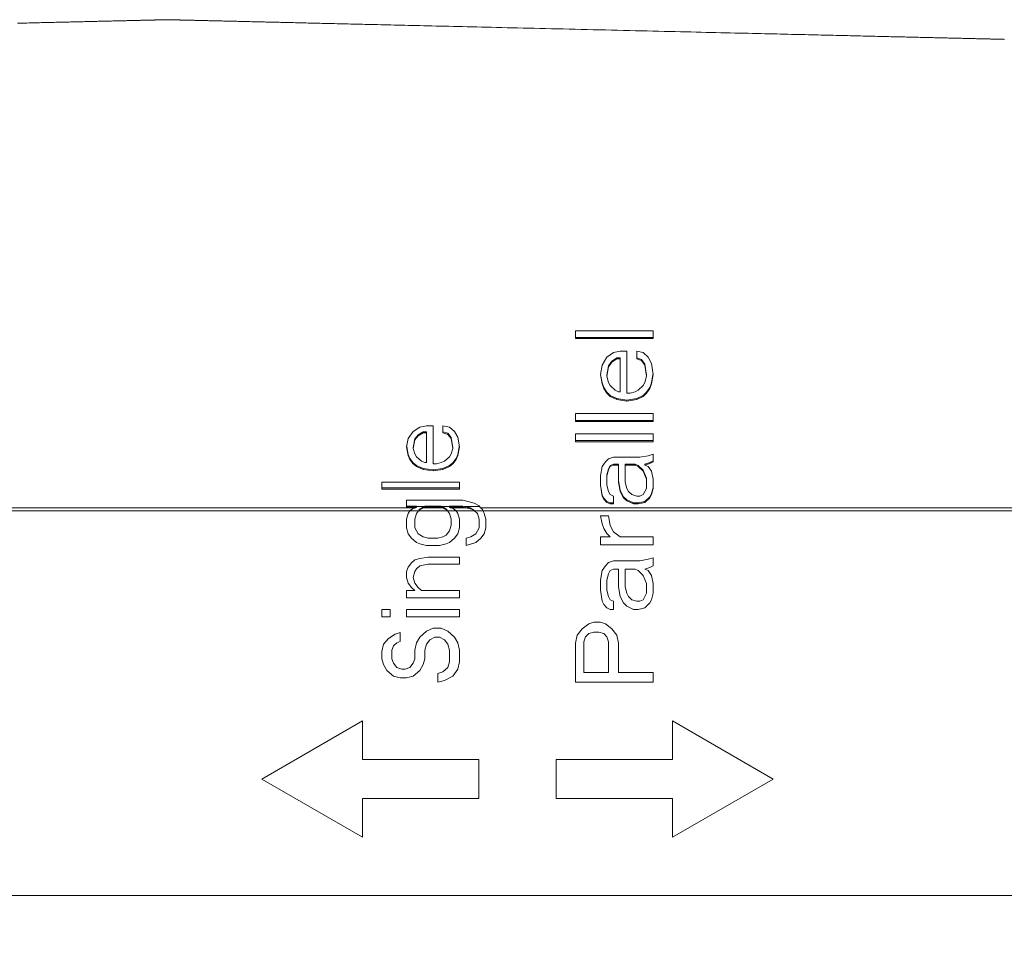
# Model space of a CAD drawing. Header units: inches. Extents: x 0 to 841, y 0 to 594.
# Tile 56 of 129: x 417 to 442, y 237 to 260. Entities that reach past the tile are written whole.
import ezdxf

# ---------------------------------------------------------------- set-up
doc = ezdxf.new("R2010")
doc.units = ezdxf.units.IN
doc.header["$LTSCALE"] = 46.255
doc.header["$MEASUREMENT"] = 0
doc.layers.get('0').update_dxf_attribs({"lineweight": 0})
doc.styles.get("Standard").update_dxf_attribs({"font": 'trium.ttf.shx'})
doc.dimstyles.new('DIMSTYLE_1', dxfattribs={"dimtxt": 2.2, "dimasz": 1, "dimexe": 0.18, "dimexo": 0.0625, "dimgap": 0.09, "dimtad": 1, "dimzin": 0, "dimdsep": 46, "dimtxsty": 'Standard', "dimblk": '_ARROW_FILLED', "dimcen": 0.09, "dimadec": 0, "dimazin": 0, "dimtp": 0.01, "dimtfac": 1, "dimtdec": 4, "dimtix": 1, "dimtmove": 0, "dimatfit": 3, "dimfxl": 1, "dimtolj": 1, "dimtzin": 0, "dimarcsym": 0})

# ---------------------------------------------------------------- blocks, each defined once
blk = doc.blocks.new('_ARROW_FILLED')
at = {"linetype": 'ByBlock'}
blk.add_hatch(color=0, dxfattribs=at).paths.add_polyline_path([(0, 0), (-1, 0.25), (-1, -0.25)], flags=0)
at = {"color": 0, "linetype": 'ByBlock'}
blk.add_lwpolyline([(0, 0), (-1, 0.25), (-1, -0.25), (-1, -0.25)], close=True, dxfattribs=at)

msp = doc.modelspace()

# ---------------------------------------------------------------- linework, layer by layer
at = {"color": 7, "linetype": 'Continuous'}
for p, q in [((432.9454, 252.364), (430.9454, 252.364)), ((430.9454, 252.364), (430.9454, 252.1621)), ((432.9454, 252.162), (432.9454, 252.3639)), ((430.9454, 252.187), (432.9454, 252.187)), ((430.9454, 252.162), (432.9454, 252.162)), ((432.0943, 251.839), (431.9241, 251.7986)), ((432.2646, 251.839), (432.0943, 251.839)), ((432.2646, 250.75), (432.2646, 251.839)), ((432.6901, 251.7986), (432.5199, 251.839)), ((432.5199, 251.839), (432.5199, 251.6373)), ((431.7539, 251.6776), (431.6263, 251.4758)), ((431.9241, 251.7986), (431.7539, 251.6776)), ((431.7965, 251.4609), (431.8816, 251.5819)), ((431.8816, 251.5819), (432.0092, 251.6625)), ((431.8816, 251.5565), (432.0092, 251.6372)), ((431.8816, 251.5565), (431.8816, 251.5819)), ((432.0092, 251.6625), (432.0943, 251.6625)), ((432.0092, 251.6372), (432.0092, 251.6625)), ((432.0092, 251.6372), (432.0943, 251.6372)), ((432.0943, 250.7903), (432.0943, 251.6625)), ((432.5199, 251.6625), (432.6475, 251.6222)), ((432.5199, 251.6372), (432.6475, 251.5969)), ((432.6475, 251.6222), (432.7326, 251.5012)), ((432.6475, 251.5969), (432.6475, 251.6222)), ((432.6475, 251.5969), (432.7326, 251.4758)), ((432.8177, 251.6776), (432.6901, 251.7986)), ((432.9029, 251.5162), (432.8177, 251.6776)), ((431.6263, 251.4758), (431.5837, 251.2338)), ((431.7539, 251.219), (431.7965, 251.4609)), ((431.7539, 251.1935), (431.7965, 251.4355)), ((431.7965, 251.4355), (431.8816, 251.5565)), ((431.7965, 251.4355), (431.7965, 251.4609)), ((432.7326, 251.5012), (432.7752, 251.219)), ((432.7326, 251.4758), (432.7326, 251.5012)), ((432.7326, 251.4758), (432.7752, 251.1935)), ((432.9454, 251.2338), (432.9029, 251.5162)), ((431.5837, 251.2338), (431.6263, 250.9919)), ((431.5859, 251.2466), (431.5884, 251.2325)), ((431.5884, 251.2325), (431.6263, 251.0175)), ((431.7539, 251.1935), (431.7539, 251.219)), ((431.7965, 251.0322), (431.7539, 251.1935)), ((432.7752, 251.1935), (432.7326, 251.0322)), ((432.7752, 251.1935), (432.7752, 251.219)), ((432.9029, 250.9919), (432.9454, 251.2338)), ((432.9029, 251.0175), (432.9407, 251.2325)), ((432.9407, 251.2325), (432.9433, 251.2475)), ((431.6263, 251.0175), (431.6688, 250.8967)), ((431.6263, 250.9919), (431.6263, 251.0175)), ((431.6263, 250.9919), (431.6688, 250.8709)), ((431.6688, 250.8967), (431.7539, 250.7758)), ((431.6688, 250.8709), (431.6688, 250.8967)), ((431.6688, 250.8709), (431.7539, 250.75)), ((431.839, 250.9515), (431.7965, 251.0322)), ((431.9667, 250.8306), (431.839, 250.9515)), ((432.0518, 250.7903), (431.9667, 250.8306)), ((432.5624, 250.8306), (432.4773, 250.7903)), ((432.6901, 250.9515), (432.5624, 250.8306)), ((432.7326, 251.0322), (432.6901, 250.9515)), ((432.7752, 250.7758), (432.8603, 250.8967)), ((432.7752, 250.75), (432.8603, 250.8709)), ((432.8603, 250.8967), (432.9029, 251.0175)), ((432.8603, 250.8709), (432.9029, 250.9919)), ((432.8603, 250.8709), (432.8603, 250.8967)), ((432.9029, 250.9919), (432.9029, 251.0175)), ((431.7539, 250.7758), (431.839, 250.6953)), ((431.7539, 250.75), (431.7539, 250.7758)), ((431.7539, 250.75), (431.839, 250.6694)), ((431.839, 250.6953), (432.0092, 250.6147)), ((431.839, 250.6694), (431.839, 250.6953)), ((431.839, 250.6694), (432.0092, 250.5888)), ((432.0092, 250.6147), (432.2646, 250.5745)), ((432.0092, 250.5888), (432.0092, 250.6147)), ((432.0092, 250.5888), (432.2646, 250.5485)), ((432.0943, 250.7903), (432.0518, 250.7903)), ((432.3497, 250.75), (432.2646, 250.75)), ((432.2646, 250.5745), (432.5199, 250.6147)), ((432.2646, 250.5485), (432.5199, 250.5888)), ((432.2646, 250.5485), (432.2646, 250.5745)), ((432.4773, 250.7903), (432.3497, 250.75)), ((432.5199, 250.6147), (432.6901, 250.6953)), ((432.5199, 250.5888), (432.6901, 250.6694)), ((432.5199, 250.5888), (432.5199, 250.6147)), ((432.6901, 250.6953), (432.7752, 250.7758)), ((432.6901, 250.6694), (432.7752, 250.75)), ((432.6901, 250.6694), (432.6901, 250.6953)), ((432.7752, 250.75), (432.7752, 250.7758)), ((432.9454, 250.2263), (430.9454, 250.2263)), ((430.9454, 250.2263), (430.9454, 250.0251)), ((430.9454, 250.0512), (432.9454, 250.0512)), ((432.9454, 250.025), (432.9454, 250.2262)), ((426.9241, 249.8721), (426.7539, 249.7634)), ((427.0943, 249.9083), (426.9241, 249.8721)), ((427.2646, 249.9083), (427.0943, 249.9083)), ((427.2646, 248.931), (427.2646, 249.9083)), ((427.6901, 249.8721), (427.5199, 249.9083)), ((427.5199, 249.9083), (427.5199, 249.7273)), ((427.8177, 249.7634), (427.6901, 249.8721)), ((430.9454, 250.025), (432.9454, 250.025)), ((426.6263, 249.5823), (426.5837, 249.3652)), ((426.7539, 249.7634), (426.6263, 249.5823)), ((426.7539, 249.3556), (426.7965, 249.5726)), ((426.7539, 249.329), (426.7965, 249.5461)), ((426.7965, 249.5726), (426.8816, 249.6812)), ((426.7965, 249.5461), (426.8816, 249.6548)), ((426.7965, 249.5461), (426.7965, 249.5726)), ((426.8816, 249.6812), (427.0092, 249.7536)), ((426.8816, 249.6548), (427.0092, 249.7272)), ((426.8816, 249.6548), (426.8816, 249.6812)), ((427.0092, 249.7536), (427.0943, 249.7536)), ((427.0092, 249.7272), (427.0092, 249.7536)), ((427.0092, 249.7272), (427.0943, 249.7272)), ((427.0943, 248.9672), (427.0943, 249.7536)), ((427.5199, 249.7536), (427.6475, 249.7174)), ((427.5199, 249.7272), (427.6475, 249.691)), ((427.6475, 249.7174), (427.7326, 249.6088)), ((427.6475, 249.691), (427.6475, 249.7174)), ((427.6475, 249.691), (427.7326, 249.5823)), ((427.7326, 249.6088), (427.7752, 249.3556)), ((427.7326, 249.5823), (427.7326, 249.6088)), ((427.7326, 249.5823), (427.7752, 249.329)), ((427.9029, 249.6186), (427.8177, 249.7634)), ((427.9454, 249.3652), (427.9029, 249.6186)), ((432.9454, 249.703), (430.9454, 249.703)), ((430.9454, 249.703), (430.9454, 249.502)), ((432.9454, 249.5019), (432.9454, 249.7029)), ((426.5837, 249.3652), (426.6263, 249.148)), ((426.5863, 249.3784), (426.5887, 249.3661)), ((426.5887, 249.3661), (426.6263, 249.1747)), ((426.7539, 249.329), (426.7539, 249.3556)), ((426.7965, 249.1842), (426.7539, 249.329)), ((427.7752, 249.329), (427.7326, 249.1842)), ((427.7752, 249.329), (427.7752, 249.3556)), ((427.9029, 249.1747), (427.9404, 249.3661)), ((427.9029, 249.148), (427.9454, 249.3652)), ((427.9404, 249.3661), (427.943, 249.3795)), ((430.9454, 249.5284), (432.9454, 249.5284)), ((430.9454, 249.5019), (432.9454, 249.5019)), ((426.6263, 249.1747), (426.6688, 249.0663)), ((426.6263, 249.148), (426.6263, 249.1747)), ((426.6263, 249.148), (426.6688, 249.0395)), ((426.6688, 249.0663), (426.7539, 248.9578)), ((426.6688, 249.0395), (426.6688, 249.0663)), ((426.6688, 249.0395), (426.7539, 248.931)), ((426.839, 249.1119), (426.7965, 249.1842)), ((426.9667, 249.0033), (426.839, 249.1119)), ((427.6901, 249.1119), (427.5624, 249.0033)), ((427.7326, 249.1842), (427.6901, 249.1119)), ((427.7752, 248.9578), (427.8603, 249.0663)), ((427.7752, 248.931), (427.8603, 249.0395)), ((427.8603, 249.0663), (427.9029, 249.1747)), ((427.8603, 249.0395), (427.9029, 249.148)), ((427.8603, 249.0395), (427.8603, 249.0663)), ((427.9029, 249.148), (427.9029, 249.1747)), ((431.7965, 249.0596), (431.7114, 248.9792)), ((431.9241, 249.0998), (431.7965, 249.0596)), ((432.605, 249.0998), (431.9241, 249.0998)), ((432.8177, 249.14), (432.605, 249.0998)), ((432.9454, 249.1802), (432.8177, 249.14)), ((432.9454, 248.9792), (432.9454, 249.1801)), ((426.7539, 248.9578), (426.839, 248.8855)), ((426.7539, 248.931), (426.7539, 248.9578)), ((426.7539, 248.931), (426.839, 248.8587)), ((426.839, 248.8855), (427.0092, 248.8132)), ((426.839, 248.8587), (426.839, 248.8855)), ((426.839, 248.8587), (427.0092, 248.7863)), ((427.0518, 248.9672), (426.9667, 249.0033)), ((427.0092, 248.8132), (427.2646, 248.7771)), ((427.0092, 248.7863), (427.0092, 248.8132)), ((427.0092, 248.7863), (427.2646, 248.7502)), ((427.0943, 248.9672), (427.0518, 248.9672)), ((427.3497, 248.931), (427.2646, 248.931)), ((427.2646, 248.7771), (427.5199, 248.8132)), ((427.2646, 248.7502), (427.5199, 248.7863)), ((427.2646, 248.7502), (427.2646, 248.7771)), ((427.4773, 248.9672), (427.3497, 248.931)), ((427.5624, 249.0033), (427.4773, 248.9672)), ((427.5199, 248.8132), (427.6901, 248.8855)), ((427.5199, 248.7863), (427.6901, 248.8587)), ((427.5199, 248.7863), (427.5199, 248.8132)), ((427.6901, 248.8855), (427.7752, 248.9578)), ((427.6901, 248.8587), (427.7752, 248.931)), ((427.6901, 248.8587), (427.6901, 248.8855)), ((427.7752, 248.931), (427.7752, 248.9578)), ((431.6263, 248.8587), (431.5837, 248.6176)), ((431.7114, 248.9792), (431.6263, 248.8587)), ((431.7539, 248.6446), (431.7965, 248.8052)), ((431.7539, 248.6176), (431.7965, 248.7783)), ((431.7965, 248.8052), (431.839, 248.8855)), ((431.7965, 248.7783), (431.839, 248.8587)), ((431.7965, 248.7783), (431.7965, 248.8052)), ((431.839, 248.8855), (431.9241, 248.9257)), ((431.839, 248.8587), (431.9241, 248.8988)), ((431.839, 248.8587), (431.839, 248.8855)), ((431.9241, 248.9257), (432.0518, 248.9257)), ((431.9241, 248.8988), (431.9241, 248.9257)), ((431.9241, 248.8988), (432.0518, 248.8988)), ((432.0518, 248.457), (432.0518, 248.9257)), ((432.222, 248.9257), (432.4773, 248.9257)), ((432.222, 248.457), (432.222, 248.9257)), ((432.222, 248.8988), (432.4773, 248.8988)), ((432.4773, 248.9257), (432.5624, 248.8855)), ((432.4773, 248.8988), (432.4773, 248.9257)), ((432.4773, 248.8988), (432.5624, 248.8587)), ((432.5624, 248.8855), (432.6901, 248.765)), ((432.5624, 248.8587), (432.5624, 248.8855)), ((432.5624, 248.8587), (432.6901, 248.7381)), ((432.7326, 248.9257), (432.8603, 248.9658)), ((432.7326, 248.8988), (432.8603, 248.939)), ((432.7326, 248.8988), (432.7326, 248.9257)), ((432.8177, 248.8587), (432.7326, 248.8988)), ((432.9029, 248.7381), (432.8177, 248.8587)), ((432.8603, 248.9658), (432.9454, 249.006)), ((432.8603, 248.939), (432.9454, 248.9792)), ((432.8603, 248.939), (432.8603, 248.9658)), ((431.5837, 248.6176), (431.5837, 248.3768)), ((431.7539, 248.3767), (431.7539, 248.6446)), ((432.6901, 248.765), (432.7752, 248.5643)), ((432.6901, 248.7381), (432.6901, 248.765)), ((432.6901, 248.7381), (432.7752, 248.5373)), ((432.7752, 248.2965), (432.7752, 248.5643)), ((432.9454, 248.5373), (432.9029, 248.7381)), ((432.9454, 248.2964), (432.9454, 248.5372)), ((427.9454, 248.461), (425.9454, 248.461)), ((425.9454, 248.461), (425.9454, 248.2804)), ((425.9454, 248.3075), (427.9454, 248.3075)), ((425.9454, 248.2803), (427.9454, 248.2803)), ((427.9454, 248.2803), (427.9454, 248.4609)), ((431.5837, 248.4038), (431.5884, 248.3726)), ((431.5837, 248.3767), (431.6263, 248.0957)), ((431.5884, 248.3726), (431.6263, 248.1229)), ((431.7965, 248.2161), (431.7539, 248.3767)), ((432.0518, 248.484), (432.0564, 248.4578)), ((432.0518, 248.457), (432.0943, 248.2161)), ((432.0564, 248.4578), (432.0943, 248.2433)), ((432.2646, 248.2964), (432.222, 248.457)), ((432.3071, 248.2161), (432.2646, 248.2964)), ((432.7752, 248.2964), (432.6901, 248.1358)), ((432.9029, 248.1358), (432.9454, 248.2964)), ((432.9029, 248.163), (432.9359, 248.2879)), ((432.9359, 248.2879), (432.9454, 248.3235)), ((431.6263, 248.1229), (431.6688, 248.0427)), ((431.6263, 248.0957), (431.6263, 248.1229)), ((431.6263, 248.0957), (431.6688, 248.0154)), ((431.6688, 248.0427), (431.7539, 247.9625)), ((431.6688, 248.0154), (431.6688, 248.0427)), ((431.6688, 248.0154), (431.7539, 247.9352)), ((431.839, 248.1358), (431.7965, 248.2161)), ((431.9241, 248.0957), (431.839, 248.1358)), ((431.9241, 247.895), (431.9241, 248.0956)), ((432.0943, 248.2433), (432.1794, 248.0828)), ((432.0943, 248.2161), (432.0943, 248.2433)), ((432.0943, 248.2161), (432.1794, 248.0555)), ((432.1794, 248.0828), (432.2646, 248.0026)), ((432.1794, 248.0555), (432.1794, 248.0828)), ((432.1794, 248.0555), (432.2646, 247.9753)), ((432.3922, 248.1358), (432.3071, 248.2161)), ((432.5199, 248.0957), (432.3922, 248.1358)), ((432.605, 248.0957), (432.5199, 248.0957)), ((432.6901, 248.1358), (432.605, 248.0957)), ((432.7326, 247.9625), (432.8603, 248.0828)), ((432.7326, 247.9352), (432.8603, 248.0555)), ((432.8603, 248.0828), (432.9029, 248.163)), ((432.8603, 248.0555), (432.9029, 248.1358)), ((432.8603, 248.0555), (432.8603, 248.0828)), ((432.9029, 248.1358), (432.9029, 248.163)), ((428.0305, 247.9913), (426.5837, 247.9913)), ((426.5837, 247.9913), (426.5837, 247.8109)), ((426.5837, 247.8382), (426.839, 247.8382)), ((426.5837, 247.8108), (426.839, 247.8108)), ((426.839, 247.8108), (426.8127, 247.7996)), ((426.839, 247.8108), (426.839, 247.8382)), ((426.9241, 247.7525), (426.9241, 247.7642)), ((427.0321, 247.8271), (427.0518, 247.8382)), ((427.0321, 247.8271), (427.0321, 247.7996)), ((427.0321, 247.7996), (427.0518, 247.8108)), ((427.0518, 247.8382), (427.4773, 247.8382)), ((427.0518, 247.8108), (427.0518, 247.8382)), ((427.0518, 247.8108), (427.4773, 247.8108)), ((427.4773, 247.8382), (427.497, 247.8271)), ((427.4773, 247.8108), (427.4773, 247.8382)), ((427.497, 247.7996), (427.4773, 247.8108)), ((427.497, 247.8271), (427.497, 247.7996)), ((427.605, 247.7525), (427.605, 247.7642)), ((427.6901, 247.8382), (428.0305, 247.8382)), ((427.6901, 247.8108), (427.6901, 247.8382)), ((427.6901, 247.8108), (428.0305, 247.8108)), ((427.7164, 247.7996), (427.6901, 247.8108)), ((428.3284, 247.9191), (428.0305, 247.9913)), ((428.0305, 247.8382), (428.0831, 247.8271)), ((428.0305, 247.8108), (428.0305, 247.8382)), ((428.0305, 247.8108), (428.0831, 247.7996)), ((428.0831, 247.8271), (428.0831, 247.7996)), ((428.2007, 247.7806), (428.2007, 247.8016)), ((428.2858, 247.7525), (428.2858, 247.7642)), ((428.456, 247.8469), (428.3284, 247.9191)), ((428.4932, 247.7996), (428.456, 247.8469)), ((431.7539, 247.9625), (431.839, 247.9224)), ((431.7539, 247.9352), (431.7539, 247.9625)), ((431.7539, 247.9352), (431.839, 247.895)), ((431.839, 247.9224), (431.9241, 247.9224)), ((431.839, 247.895), (431.839, 247.9224)), ((431.839, 247.895), (431.9241, 247.895)), ((432.2646, 248.0026), (432.4348, 247.9224)), ((432.2646, 247.9753), (432.2646, 248.0026)), ((432.2646, 247.9753), (432.4348, 247.895)), ((432.4348, 247.9224), (432.5624, 247.9224)), ((432.4348, 247.895), (432.4348, 247.9224)), ((432.4348, 247.895), (432.5624, 247.895)), ((432.5624, 247.9224), (432.7326, 247.9625)), ((432.5624, 247.895), (432.7326, 247.9352)), ((432.5624, 247.895), (432.5624, 247.9224)), ((432.7326, 247.9352), (432.7326, 247.9625)), ((426.6263, 247.6513), (426.5837, 247.5013)), ((426.6637, 247.7174), (426.6263, 247.6513)), ((426.6637, 247.7174), (426.6688, 247.7242)), ((426.7965, 247.5013), (426.839, 247.6513)), ((426.889, 247.7174), (426.839, 247.6513)), ((427.6401, 247.7174), (427.6901, 247.6513)), ((427.6901, 247.6513), (427.7326, 247.5013)), ((427.8654, 247.7174), (427.8603, 247.7242)), ((427.9029, 247.6513), (427.8654, 247.7174)), ((427.9454, 247.5013), (427.9029, 247.6513)), ((428.3386, 247.7174), (428.4135, 247.6513)), ((428.4135, 247.6513), (428.456, 247.5013)), ((428.5587, 247.7174), (428.5837, 247.6513)), ((428.6263, 247.5013), (428.5837, 247.6513)), ((431.7965, 247.593), (431.5837, 247.593)), ((431.5837, 247.593), (431.6263, 247.3847)), ((431.839, 247.343), (431.7965, 247.593)), ((426.5837, 247.5013), (426.5837, 247.2763)), ((426.5837, 247.2763), (426.6263, 247.1263)), ((426.7965, 247.2763), (426.7965, 247.5013)), ((426.8816, 247.1263), (426.7965, 247.2763)), ((427.7326, 247.3513), (427.6901, 247.2013)), ((427.7326, 247.5013), (427.7326, 247.3513)), ((427.9029, 247.1263), (427.9454, 247.2763)), ((427.9454, 247.2763), (427.9454, 247.5013)), ((428.456, 247.2763), (428.3709, 247.1263)), ((428.456, 247.5013), (428.456, 247.2763)), ((428.5837, 247.1263), (428.6263, 247.2763)), ((428.6263, 247.2763), (428.6263, 247.5013)), ((431.6263, 247.3847), (431.6688, 247.2597)), ((431.6688, 247.2597), (431.7539, 247.1347)), ((431.9241, 247.1763), (431.839, 247.343)), ((426.6263, 247.1263), (426.7114, 247.0138)), ((426.7114, 247.0138), (426.839, 246.9013)), ((427.0092, 247.0513), (426.8816, 247.1263)), ((427.1369, 247.0138), (427.0092, 247.0513)), ((427.3922, 247.0138), (427.1369, 247.0138)), ((427.5199, 247.0513), (427.3922, 247.0138)), ((427.605, 247.0888), (427.5199, 247.0513)), ((427.6901, 247.2013), (427.605, 247.0888)), ((427.6901, 246.9013), (427.8177, 247.0138)), ((427.8177, 247.0138), (427.9029, 247.1263)), ((428.2433, 247.0513), (428.1156, 247.0138)), ((428.1156, 247.0138), (428.1156, 246.8263)), ((428.3709, 247.1263), (428.2433, 247.0513)), ((428.3709, 246.9013), (428.4986, 247.0138)), ((428.4986, 247.0138), (428.5837, 247.1263)), ((431.839, 247.0513), (431.5837, 247.0513)), ((431.5837, 247.0513), (431.5837, 246.843)), ((431.7539, 247.1347), (431.839, 247.0513)), ((432.0943, 247.0513), (431.9241, 247.1763)), ((432.9454, 247.0513), (432.0943, 247.0513)), ((432.9454, 246.843), (432.9454, 247.0513)), ((426.839, 246.9013), (426.9241, 246.8638)), ((426.9241, 246.8638), (427.0943, 246.8263)), ((427.0943, 246.8263), (427.4348, 246.8263)), ((427.4348, 246.8263), (427.605, 246.8638)), ((427.605, 246.8638), (427.6901, 246.9013)), ((428.1156, 246.8263), (428.3709, 246.9013)), ((431.5837, 246.843), (432.9454, 246.843)), ((426.9241, 246.4888), (426.7965, 246.4513)), ((427.1369, 246.5263), (426.9241, 246.4888)), ((427.9454, 246.5263), (427.1369, 246.5263)), ((427.9454, 246.3388), (427.9454, 246.5263)), ((432.9454, 246.5097), (432.8177, 246.468)), ((432.9454, 246.3013), (432.9454, 246.5097)), ((426.6263, 246.2638), (426.5837, 246.1513)), ((426.7114, 246.3763), (426.6263, 246.2638)), ((426.7965, 246.4513), (426.7114, 246.3763)), ((426.839, 246.2263), (426.9241, 246.3013)), ((426.9241, 246.3013), (427.1369, 246.3388)), ((427.1369, 246.3388), (427.9454, 246.3388)), ((431.7114, 246.3013), (431.6263, 246.1763)), ((431.7965, 246.3847), (431.7114, 246.3013)), ((431.9241, 246.4263), (431.7965, 246.3847)), ((432.605, 246.4263), (431.9241, 246.4263)), ((432.8177, 246.468), (432.605, 246.4263)), ((432.7326, 246.218), (432.8603, 246.2597)), ((432.8603, 246.2597), (432.9454, 246.3013)), ((426.5837, 246.1513), (426.5837, 246.0013)), ((426.5837, 246.0013), (426.6263, 245.8513)), ((426.7539, 246.0013), (426.7965, 246.1513)), ((426.7965, 245.8513), (426.7539, 246.0013)), ((426.7965, 246.1513), (426.839, 246.2263)), ((431.6263, 246.1763), (431.5837, 245.9263)), ((431.7539, 245.9263), (431.7965, 246.093)), ((431.7965, 246.093), (431.839, 246.1763)), ((431.839, 246.1763), (431.9241, 246.218)), ((431.9241, 246.218), (432.0518, 246.218)), ((432.0518, 246.218), (432.0518, 245.7597)), ((432.222, 246.218), (432.4773, 246.218)), ((432.222, 245.7597), (432.222, 246.218)), ((432.4773, 246.218), (432.5624, 246.1763)), ((432.5624, 246.1763), (432.6901, 246.0513)), ((432.6901, 246.0513), (432.7752, 245.843)), ((432.8177, 246.1763), (432.7326, 246.218)), ((432.9029, 246.0513), (432.8177, 246.1763)), ((432.9454, 245.843), (432.9029, 246.0513)), ((426.6263, 245.8513), (426.7114, 245.7388)), ((426.7114, 245.7388), (426.7965, 245.6638)), ((426.8816, 245.7388), (426.7965, 245.8513)), ((426.9667, 245.6638), (426.8816, 245.7388)), ((431.5837, 245.9263), (431.5837, 245.6763)), ((431.7539, 245.6763), (431.7539, 245.9263)), ((432.0518, 245.7597), (432.0943, 245.5097)), ((432.2646, 245.593), (432.222, 245.7597)), ((432.7752, 245.843), (432.7752, 245.593)), ((432.9454, 245.593), (432.9454, 245.843)), ((426.7965, 245.6638), (426.5837, 245.6638)), ((426.5837, 245.6638), (426.5837, 245.4763)), ((426.5837, 245.4763), (427.9454, 245.4763)), ((427.9454, 245.6638), (426.9667, 245.6638)), ((427.9454, 245.4763), (427.9454, 245.6638)), ((431.5837, 245.6763), (431.6263, 245.3847)), ((431.7965, 245.5097), (431.7539, 245.6763)), ((431.839, 245.4263), (431.7965, 245.5097)), ((432.0943, 245.5097), (432.1794, 245.343)), ((432.3071, 245.5097), (432.2646, 245.593)), ((432.3922, 245.4263), (432.3071, 245.5097)), ((432.7752, 245.593), (432.6901, 245.4263)), ((432.9029, 245.4263), (432.9454, 245.593)), ((431.6263, 245.3847), (431.6688, 245.3013)), ((431.6688, 245.3013), (431.7539, 245.218)), ((431.7539, 245.218), (431.839, 245.1763)), ((431.9241, 245.3847), (431.839, 245.4263)), ((431.9241, 245.1763), (431.9241, 245.3847)), ((432.1794, 245.343), (432.2646, 245.2597)), ((432.2646, 245.2597), (432.4348, 245.1763)), ((432.5199, 245.3847), (432.3922, 245.4263)), ((432.605, 245.3847), (432.5199, 245.3847)), ((432.5624, 245.1763), (432.7326, 245.218)), ((432.6901, 245.4263), (432.605, 245.3847)), ((432.7326, 245.218), (432.8603, 245.343)), ((432.8603, 245.343), (432.9029, 245.4263)), ((426.1582, 245.1763), (425.9454, 245.1763)), ((425.9454, 245.1763), (425.9454, 244.9888)), ((425.9454, 244.9888), (426.1582, 244.9888)), ((426.1582, 244.9888), (426.1582, 245.1763)), ((427.9454, 245.1763), (426.5837, 245.1763)), ((426.5837, 245.1763), (426.5837, 244.9888)), ((426.5837, 244.9888), (427.9454, 244.9888)), ((427.9454, 244.9888), (427.9454, 245.1763)), ((431.839, 245.1763), (431.9241, 245.1763)), ((432.4348, 245.1763), (432.5624, 245.1763)), ((431.2858, 244.8013), (431.1156, 244.6763)), ((431.4135, 244.843), (431.2858, 244.8013)), ((431.5837, 244.843), (431.4135, 244.843)), ((431.7114, 244.8013), (431.5837, 244.843)), ((431.8816, 244.6763), (431.7114, 244.8013)), ((426.2858, 244.5388), (426.1156, 244.4263)), ((426.4135, 244.5763), (426.2858, 244.5388)), ((426.4135, 244.3513), (426.4135, 244.5763)), ((426.9241, 244.4638), (426.839, 244.3138)), ((427.0943, 244.6138), (426.9241, 244.4638)), ((427.2646, 244.6888), (427.0943, 244.6138)), ((427.1794, 244.3888), (427.3071, 244.4638)), ((427.4773, 244.6888), (427.2646, 244.6888)), ((427.3071, 244.4638), (427.4348, 244.4638)), ((427.4348, 244.4638), (427.5624, 244.3888)), ((427.6475, 244.6138), (427.4773, 244.6888)), ((427.8177, 244.4638), (427.6475, 244.6138)), ((427.9029, 244.3138), (427.8177, 244.4638)), ((430.988, 244.5097), (430.9454, 244.3013)), ((431.1156, 244.6763), (430.988, 244.5097)), ((431.1582, 244.343), (431.2007, 244.468)), ((431.2007, 244.468), (431.2858, 244.5513)), ((431.2858, 244.5513), (431.4135, 244.593)), ((431.4135, 244.593), (431.5411, 244.593)), ((431.5411, 244.593), (431.6688, 244.5513)), ((431.6688, 244.5513), (431.7539, 244.468)), ((431.7539, 244.468), (431.7965, 244.343)), ((432.0092, 244.5097), (431.8816, 244.6763)), ((432.0518, 244.3013), (432.0092, 244.5097)), ((425.988, 244.2763), (425.9454, 244.0888)), ((426.1156, 244.4263), (425.988, 244.2763)), ((426.2007, 244.1263), (426.2433, 244.2388)), ((426.2433, 244.2388), (426.3284, 244.3138)), ((426.3284, 244.3138), (426.4135, 244.3513)), ((426.839, 244.3138), (426.7965, 244.1263)), ((427.0518, 244.1263), (427.0943, 244.2763)), ((427.0943, 244.2763), (427.1794, 244.3888)), ((427.5624, 244.3888), (427.6475, 244.2763)), ((427.6475, 244.2763), (427.6901, 244.1263)), ((427.9454, 244.1263), (427.9029, 244.3138)), ((430.9454, 244.3013), (430.9454, 243.3013)), ((431.1582, 243.5513), (431.1582, 244.343)), ((431.7965, 244.343), (431.7965, 243.5513)), ((432.0518, 243.5513), (432.0518, 244.3013)), ((425.9454, 244.0888), (425.9454, 243.9013)), ((426.2007, 243.9013), (426.2007, 244.1263)), ((426.7965, 244.1263), (426.7965, 243.9013)), ((427.0518, 243.9013), (427.0518, 244.1263)), ((427.6901, 244.1263), (427.6901, 243.8263)), ((427.9454, 243.8263), (427.9454, 244.1263)), ((425.9454, 243.9013), (425.988, 243.7513)), ((425.988, 243.7513), (426.0731, 243.6013)), ((426.2433, 243.7888), (426.2007, 243.9013)), ((426.3284, 243.6763), (426.2433, 243.7888)), ((426.7539, 243.7888), (426.6688, 243.6763)), ((426.7965, 243.9013), (426.7539, 243.7888)), ((426.9241, 243.6013), (427.0092, 243.7513)), ((427.0092, 243.7513), (427.0518, 243.9013)), ((427.6901, 243.8263), (427.6475, 243.6763)), ((427.9029, 243.6388), (427.9454, 243.8263)), ((426.0731, 243.6013), (426.2433, 243.4513)), ((426.2433, 243.4513), (426.4135, 243.4138)), ((426.456, 243.6388), (426.3284, 243.6763)), ((426.5411, 243.6388), (426.456, 243.6388)), ((426.6688, 243.6763), (426.5411, 243.6388)), ((426.5837, 243.4138), (426.7539, 243.4513)), ((426.7539, 243.4513), (426.9241, 243.6013)), ((427.5199, 243.5638), (427.3922, 243.5263)), ((427.3922, 243.5263), (427.3922, 243.3013)), ((427.6475, 243.6763), (427.5199, 243.5638)), ((427.5624, 243.3388), (427.7752, 243.4513)), ((427.7752, 243.4513), (427.9029, 243.6388)), ((431.7965, 243.5513), (431.1582, 243.5513)), ((432.9454, 243.5513), (432.0518, 243.5513)), ((432.9454, 243.3013), (432.9454, 243.5513)), ((426.4135, 243.4138), (426.5837, 243.4138)), ((427.3922, 243.3013), (427.5624, 243.3388)), ((430.9454, 243.3013), (432.9454, 243.3013)), ((425.4454, 242.3013), (422.8473, 240.8013)), ((425.4454, 241.3013), (425.4454, 242.3013)), ((436.0435, 240.8013), (433.4454, 242.3013)), ((433.4454, 242.3013), (433.4454, 241.3013)), ((428.4454, 241.3013), (425.4454, 241.3013)), ((428.4454, 240.3013), (428.4454, 241.3013)), ((433.4454, 241.3013), (430.4454, 241.3013)), ((430.4454, 241.3013), (430.4454, 240.3013)), ((422.8473, 240.8013), (425.4454, 239.3013)), ((433.4454, 239.3013), (436.0435, 240.8013)), ((425.4454, 240.3013), (428.4454, 240.3013)), ((425.4454, 239.3013), (425.4454, 240.3013)), ((430.4454, 240.3013), (433.4454, 240.3013)), ((433.4454, 240.3013), (433.4454, 239.3013)), ((467.4454, 237.8013), (383.4454, 237.8013))]:
    msp.add_line(p, q, dxfattribs=at)
at = {"color": 9, "linetype": 'Continuous'}
for p, q in [((426.8127, 247.7996), (412.929, 247.7996)), ((427.0321, 247.8271), (426.839, 247.8271)), ((427.497, 247.7996), (427.0321, 247.7996)), ((427.6901, 247.8271), (427.497, 247.8271)), ((428.0831, 247.7996), (427.7164, 247.7996)), ((428.4716, 247.8271), (428.0831, 247.8271)), ((467.4454, 247.7996), (428.4932, 247.7996)), ((467.4454, 247.7174), (383.4454, 247.7174))]:
    msp.add_line(p, q, dxfattribs=at)
at = {"color": 2, "linetype": 'Continuous'}
msp.add_lwpolyline([(442.014, 259.878), (441.9962, 259.8784), (441.9782, 259.8789), (441.96, 259.8793), (441.9416, 259.8797), (441.9229, 259.8801), (441.904, 259.8806), (441.8848, 259.881), (441.8654, 259.8815), (441.8458, 259.882), (441.8258, 259.8824), (441.8055, 259.8829), (441.7849, 259.8834), (441.764, 259.8839), (441.7427, 259.8844), (441.7211, 259.8849), (441.6991, 259.8854), (441.6767, 259.8859), (441.6539, 259.8865), (441.6306, 259.887), (441.6069, 259.8876), (441.5828, 259.8881), (441.5582, 259.8887), (441.5331, 259.8893), (441.5076, 259.8899), (441.4817, 259.8905), (441.4553, 259.8911), (441.4284, 259.8917), (441.4011, 259.8924), (441.3733, 259.893), (441.345, 259.8937), (441.3164, 259.8944), (441.2872, 259.895), (441.2576, 259.8957), (441.2275, 259.8964), (441.197, 259.8972), (441.1661, 259.8979), (441.1346, 259.8986), (441.1027, 259.8994), (441.0704, 259.9001), (441.0376, 259.9009), (441.0044, 259.9017), (440.9707, 259.9025), (440.9365, 259.9033), (440.9019, 259.9041), (440.8668, 259.9049), (440.8313, 259.9057), (440.7953, 259.9066), (440.7589, 259.9074), (440.722, 259.9083), (440.6846, 259.9092), (440.6468, 259.91), (440.6086, 259.9109), (440.57, 259.9118), (440.531, 259.9128), (440.4917, 259.9137), (440.4521, 259.9146), (440.4122, 259.9155), (440.3721, 259.9165), (440.3317, 259.9174), (440.2912, 259.9184), (440.2505, 259.9193), (440.2097, 259.9203), (440.1688, 259.9213), (440.1279, 259.9222), (440.0869, 259.9232), (440.0459, 259.9241), (440.0048, 259.9251), (439.9636, 259.9261), (439.9223, 259.927), (439.8807, 259.928), (439.8387, 259.929), (439.7965, 259.93), (439.7538, 259.931), (439.7106, 259.932), (439.6668, 259.933), (439.6225, 259.9341), (439.5775, 259.9351), (439.5318, 259.9362), (439.4852, 259.9373), (439.4379, 259.9384), (439.3896, 259.9395), (439.3404, 259.9407), (439.2903, 259.9418), (439.2393, 259.943), (439.1874, 259.9443), (439.1345, 259.9455), (439.0808, 259.9467), (439.0261, 259.948), (438.9706, 259.9493), (438.9141, 259.9507), (438.8567, 259.952), (438.7984, 259.9534), (438.7392, 259.9548), (438.6791, 259.9562), (438.6181, 259.9576), (438.5561, 259.959), (438.4933, 259.9605), (438.4295, 259.962), (438.3648, 259.9635), (438.2992, 259.9651), (438.2327, 259.9666), (438.1653, 259.9682), (438.097, 259.9698), (438.0278, 259.9714), (437.9577, 259.9731), (437.8866, 259.9747), (437.8146, 259.9764), (437.7418, 259.9781), (437.668, 259.9799), (437.5933, 259.9816), (437.5177, 259.9834), (437.4411, 259.9852), (437.3635, 259.987), (437.2848, 259.9888), (437.2049, 259.9907), (437.1238, 259.9926), (437.0415, 259.9945), (436.9578, 259.9965), (436.8727, 259.9985), (436.7861, 260.0005), (436.6981, 260.0026), (436.6084, 260.0047), (436.5172, 260.0068), (436.4242, 260.009), (436.3294, 260.0112), (436.2329, 260.0135), (436.1345, 260.0158), (436.0343, 260.0181), (435.9323, 260.0205), (435.8284, 260.023), (435.7228, 260.0254), (435.6153, 260.028), (435.506, 260.0305), (435.3949, 260.0331), (435.2819, 260.0358), (435.1671, 260.0385), (435.0505, 260.0412), (434.9321, 260.044), (434.8119, 260.0468), (434.6898, 260.0496), (434.5659, 260.0525), (434.4402, 260.0555), (434.3127, 260.0585), (434.1834, 260.0615), (434.0522, 260.0646), (433.9192, 260.0677), (433.7844, 260.0709), (433.6478, 260.0741), (433.5093, 260.0773), (433.369, 260.0806), (433.2269, 260.0839), (433.083, 260.0873), (432.9373, 260.0907), (432.7897, 260.0942), (432.6403, 260.0977), (432.4891, 260.1012), (432.3364, 260.1048), (432.1823, 260.1084), (432.0271, 260.112), (431.8711, 260.1157), (431.7145, 260.1194), (431.5575, 260.123), (431.4004, 260.1267), (431.2434, 260.1304), (431.0867, 260.1341), (430.9307, 260.1377), (430.7755, 260.1414), (430.6214, 260.145), (430.4687, 260.1486), (430.3175, 260.1521), (430.1681, 260.1556), (430.0206, 260.1591), (429.8748, 260.1625), (429.7309, 260.1659), (429.5888, 260.1692), (429.4485, 260.1725), (429.3101, 260.1757), (429.1734, 260.1789), (429.0386, 260.1821), (428.9056, 260.1852), (428.7745, 260.1883), (428.6451, 260.1913), (428.5176, 260.1943), (428.3919, 260.1972), (428.268, 260.2001), (428.146, 260.203), (428.0257, 260.2058), (427.9073, 260.2086), (427.7907, 260.2113), (427.6759, 260.214), (427.563, 260.2167), (427.4519, 260.2193), (427.3426, 260.2218), (427.2351, 260.2243), (427.1294, 260.2268), (427.0256, 260.2292), (426.9235, 260.2316), (426.8233, 260.234), (426.725, 260.2363), (426.6284, 260.2386), (426.5337, 260.2408), (426.4407, 260.243), (426.3494, 260.2451), (426.2598, 260.2472), (426.1717, 260.2493), (426.0852, 260.2513), (426.0001, 260.2533), (425.9164, 260.2552), (425.834, 260.2572), (425.7529, 260.2591), (425.6731, 260.2609), (425.5944, 260.2628), (425.5167, 260.2646), (425.4402, 260.2664), (425.3645, 260.2682), (425.2899, 260.2699), (425.2161, 260.2717), (425.1432, 260.2734), (425.0712, 260.275), (425.0002, 260.2767), (424.93, 260.2784), (424.8608, 260.28), (424.7925, 260.2816), (424.7251, 260.2832), (424.6586, 260.2847), (424.593, 260.2863), (424.5283, 260.2878), (424.4646, 260.2893), (424.4017, 260.2907), (424.3398, 260.2922), (424.2788, 260.2936), (424.2186, 260.295), (424.1594, 260.2964), (424.1011, 260.2978), (424.0437, 260.2991), (423.9873, 260.3004), (423.9317, 260.3017), (423.8771, 260.303), (423.8233, 260.3043), (423.7705, 260.3055), (423.7186, 260.3067), (423.6675, 260.3079), (423.6174, 260.3091), (423.5683, 260.3103), (423.52, 260.3114), (423.4726, 260.3125), (423.4261, 260.3136), (423.3803, 260.3147), (423.3353, 260.3157), (423.291, 260.3168), (423.2473, 260.3178), (423.2041, 260.3188), (423.1614, 260.3198), (423.1191, 260.3208), (423.0772, 260.3218), (423.0356, 260.3227), (422.9942, 260.3237), (422.953, 260.3247), (422.912, 260.3256), (422.871, 260.3266), (422.83, 260.3276), (422.789, 260.3285), (422.7481, 260.3295), (422.7073, 260.3304), (422.6667, 260.3314), (422.6261, 260.3323), (422.5858, 260.3333), (422.5456, 260.3342), (422.5057, 260.3352), (422.4661, 260.3361), (422.4268, 260.337), (422.3878, 260.3379), (422.3492, 260.3388), (422.311, 260.3397), (422.2732, 260.3406), (422.2359, 260.3415), (422.199, 260.3424), (422.1625, 260.3432), (422.1265, 260.3441), (422.091, 260.3449), (422.0559, 260.3457), (422.0213, 260.3465), (421.9872, 260.3473), (421.9535, 260.3481), (421.9202, 260.3489), (421.8874, 260.3497), (421.8551, 260.3504), (421.8232, 260.3512), (421.7918, 260.3519), (421.7608, 260.3526), (421.7303, 260.3533), (421.7003, 260.354), (421.6707, 260.3547), (421.6417, 260.3554), (421.6131, 260.3561), (421.5851, 260.3567), (421.5576, 260.3574), (421.5307, 260.358), (421.5044, 260.3586), (421.4787, 260.3592), (421.4536, 260.3598), (421.4291, 260.3604), (421.4052, 260.361), (421.382, 260.3615), (421.3595, 260.362), (421.3376, 260.3625), (421.3164, 260.363), (421.2958, 260.3635), (421.2758, 260.364), (421.2563, 260.3644), (421.2374, 260.3649), (421.219, 260.3653), (421.2011, 260.3657), (421.1836, 260.3661), (421.1665, 260.3665), (421.1498, 260.3669), (421.1335, 260.3673), (421.1174, 260.3677), (421.1017, 260.3681), (421.0862, 260.3684), (421.0709, 260.3688), (421.0559, 260.3691), (421.0411, 260.3695), (421.0265, 260.3698), (421.0122, 260.3702), (420.9981, 260.3705), (420.9842, 260.3708), (420.9705, 260.3711), (420.9571, 260.3715), (420.9439, 260.3718), (420.9309, 260.3721), (420.9181, 260.3724), (420.9056, 260.3727), (420.8933, 260.3729), (420.8812, 260.3732), (420.8694, 260.3735), (420.8578, 260.3738), (420.8464, 260.3741), (420.8352, 260.3743), (420.8241, 260.3746), (420.8133, 260.3748), (420.8027, 260.3751), (420.7922, 260.3753), (420.7819, 260.3756), (420.7718, 260.3758), (420.7618, 260.376), (420.752, 260.3763), (420.7423, 260.3765), (420.7327, 260.3767), (420.7233, 260.3769), (420.7139, 260.3772), (420.7047, 260.3774), (420.6956, 260.3776), (420.6866, 260.3778), (420.6778, 260.378), (420.6691, 260.3782), (420.6605, 260.3784), (420.6521, 260.3786), (420.6438, 260.3788), (420.6356, 260.379), (420.6277, 260.3792), (420.6198, 260.3793), (420.6121, 260.3795), (420.6046, 260.3797), (420.5973, 260.3799), (420.5901, 260.38), (420.5831, 260.3802), (420.5763, 260.3804), (420.5696, 260.3805), (420.5631, 260.3807), (420.5568, 260.3808), (420.5507, 260.381), (420.5447, 260.3811), (420.5389, 260.3813), (420.5332, 260.3814), (420.5278, 260.3815), (420.5225, 260.3817), (420.5174, 260.3818), (420.5124, 260.3819), (420.5076, 260.382), (420.503, 260.3821), (420.4986, 260.3822), (420.4943, 260.3823), (420.4901, 260.3824), (420.4861, 260.3825), (420.4822, 260.3826), (420.4785, 260.3827), (420.4749, 260.3827), (420.4714, 260.3828), (420.4679, 260.3829), (420.4646, 260.383), (420.4614, 260.3831), (420.4582, 260.3831), (420.4551, 260.3832), (420.4521, 260.3833), (420.4492, 260.3834), (420.4463, 260.3835), (420.4434, 260.3836), (420.4406, 260.3836), (420.4378, 260.3837), (420.4351, 260.3838), (420.4324, 260.3839), (420.4297, 260.384), (420.4271, 260.384), (420.4244, 260.3841), (420.4218, 260.3841), (420.4193, 260.3842), (420.4167, 260.3842), (420.4141, 260.3842), (420.4116, 260.3842), (420.409, 260.3842), (420.4064, 260.3842), (420.4039, 260.3842), (420.4013, 260.3841), (420.3987, 260.3841), (420.396, 260.384), (420.3934, 260.384), (420.3907, 260.3839), (420.388, 260.3838), (420.3853, 260.3837), (420.3825, 260.3836), (420.3797, 260.3836), (420.3769, 260.3835), (420.374, 260.3834), (420.371, 260.3833), (420.368, 260.3832), (420.3649, 260.3831), (420.3617, 260.3831), (420.3585, 260.383), (420.3552, 260.3829), (420.3518, 260.3828), (420.3482, 260.3827), (420.3446, 260.3827), (420.3409, 260.3826), (420.337, 260.3825), (420.333, 260.3824), (420.3288, 260.3823), (420.3245, 260.3822), (420.3201, 260.3821), (420.3155, 260.382), (420.3107, 260.3819), (420.3058, 260.3818), (420.3006, 260.3817), (420.2953, 260.3815), (420.2899, 260.3814), (420.2842, 260.3813), (420.2784, 260.3811), (420.2724, 260.381), (420.2663, 260.3808), (420.26, 260.3807), (420.2535, 260.3805), (420.2468, 260.3804), (420.24, 260.3802), (420.233, 260.38), (420.2258, 260.3799), (420.2185, 260.3797), (420.211, 260.3795), (420.2033, 260.3793), (420.1955, 260.3792), (420.1875, 260.379), (420.1793, 260.3788), (420.171, 260.3786), (420.1626, 260.3784), (420.154, 260.3782), (420.1453, 260.378), (420.1365, 260.3778), (420.1275, 260.3776), (420.1184, 260.3774), (420.1092, 260.3772), (420.0999, 260.3769), (420.0904, 260.3767), (420.0808, 260.3765), (420.0711, 260.3763), (420.0613, 260.376), (420.0513, 260.3758), (420.0412, 260.3756), (420.0309, 260.3753), (420.0204, 260.3751), (420.0098, 260.3748), (419.999, 260.3746), (419.988, 260.3743), (419.9768, 260.3741), (419.9653, 260.3738), (419.9537, 260.3735), (419.9419, 260.3732), (419.9298, 260.3729), (419.9175, 260.3727), (419.905, 260.3724), (419.8922, 260.3721), (419.8793, 260.3718), (419.866, 260.3715), (419.8526, 260.3711), (419.8389, 260.3708), (419.8251, 260.3705), (419.8109, 260.3702), (419.7966, 260.3698), (419.782, 260.3695), (419.7672, 260.3691), (419.7522, 260.3688), (419.7369, 260.3684), (419.7214, 260.3681), (419.7057, 260.3677), (419.6897, 260.3673), (419.6733, 260.3669), (419.6566, 260.3665), (419.6395, 260.3661), (419.622, 260.3657), (419.6041, 260.3653), (419.5857, 260.3649), (419.5668, 260.3644), (419.5473, 260.364), (419.5273, 260.3635), (419.5067, 260.363), (419.4855, 260.3625), (419.4637, 260.362), (419.4411, 260.3615), (419.4179, 260.361), (419.394, 260.3604), (419.3695, 260.3598), (419.3444, 260.3592), (419.3187, 260.3586), (419.2924, 260.358), (419.2655, 260.3574), (419.238, 260.3567), (419.21, 260.3561), (419.1815, 260.3554), (419.1524, 260.3547), (419.1228, 260.354), (419.0928, 260.3533), (419.0623, 260.3526), (419.0313, 260.3519), (418.9999, 260.3512), (418.968, 260.3504), (418.9357, 260.3497), (418.9029, 260.3489), (418.8696, 260.3481), (418.8359, 260.3473), (418.8018, 260.3465), (418.7672, 260.3457), (418.7321, 260.3449), (418.6966, 260.3441), (418.6606, 260.3432), (418.6242, 260.3424), (418.5873, 260.3415), (418.5499, 260.3406), (418.5121, 260.3397), (418.4739, 260.3388), (418.4353, 260.3379), (418.3963, 260.337), (418.357, 260.3361), (418.3174, 260.3352), (418.2775, 260.3342), (418.2373, 260.3333), (418.197, 260.3323), (418.1565, 260.3314), (418.1158, 260.3304), (418.075, 260.3295), (418.0341, 260.3285), (417.9931, 260.3276), (417.9521, 260.3266), (417.9111, 260.3256), (417.8701, 260.3247), (417.8289, 260.3237), (417.7875, 260.3227), (417.7459, 260.3218), (417.704, 260.3208), (417.6617, 260.3198), (417.619, 260.3188), (417.5759, 260.3178), (417.5321, 260.3168), (417.4878, 260.3157), (417.4428, 260.3147), (417.397, 260.3136), (417.3505, 260.3125), (417.3031, 260.3114), (417.2549, 260.3103), (417.2057, 260.3091), (417.1556, 260.3079), (417.1046, 260.3067), (417.0526, 260.3055), (416.9998, 260.3043), (416.9461, 260.303), (416.8914, 260.3017), (416.8358, 260.3004), (416.7794, 260.2991), (416.722, 260.2978), (416.6637, 260.2964), (416.6045, 260.295), (416.5444, 260.2936)], dxfattribs=at)
at = {"color": 7, "linetype": 'Continuous'}
for points in [[(426.7539, 247.7806), (426.7524, 247.7796), (426.7507, 247.7785), (426.7489, 247.7773), (426.7468, 247.7759), (426.7447, 247.7745), (426.7424, 247.773), (426.74, 247.7715), (426.7376, 247.7698), (426.735, 247.7681), (426.7323, 247.7664), (426.7296, 247.7646), (426.7269, 247.7628), (426.7241, 247.7609), (426.7212, 247.7591), (426.7184, 247.7572), (426.7156, 247.7553), (426.7127, 247.7534), (426.7098, 247.7515), (426.7069, 247.7496), (426.704, 247.7476), (426.7009, 247.7456), (426.6978, 247.7435), (426.6946, 247.7414), (426.6914, 247.7392), (426.688, 247.7369), (426.6844, 247.7346), (426.6808, 247.7321), (426.6769, 247.7296), (426.673, 247.7269), (426.6688, 247.7242)], [(426.9241, 247.7642), (426.926, 247.7654), (426.9282, 247.7666), (426.9305, 247.768), (426.9331, 247.7695), (426.9358, 247.7711), (426.9386, 247.7728), (426.9417, 247.7746), (426.9448, 247.7764), (426.948, 247.7783), (426.9514, 247.7803), (426.9548, 247.7823), (426.9583, 247.7843), (426.9619, 247.7864), (426.9654, 247.7885), (426.969, 247.7906), (426.9726, 247.7927), (426.9762, 247.7948), (426.9799, 247.797), (426.9836, 247.7991), (426.9873, 247.8013), (426.9912, 247.8035), (426.9951, 247.8058), (426.9992, 247.8082), (427.0034, 247.8106), (427.0077, 247.8131), (427.0122, 247.8157), (427.0168, 247.8183), (427.0217, 247.8211), (427.0268, 247.824), (427.0321, 247.8271)], [(427.497, 247.8271), (427.4989, 247.826), (427.5011, 247.8247), (427.5034, 247.8234), (427.506, 247.8219), (427.5087, 247.8204), (427.5116, 247.8187), (427.5146, 247.817), (427.5178, 247.8152), (427.521, 247.8133), (427.5244, 247.8113), (427.5278, 247.8093), (427.5314, 247.8073), (427.5349, 247.8053), (427.5385, 247.8032), (427.5421, 247.8011), (427.5457, 247.799), (427.5493, 247.7969), (427.553, 247.7948), (427.5567, 247.7926), (427.5604, 247.7904), (427.5643, 247.7882), (427.5682, 247.7859), (427.5722, 247.7835), (427.5764, 247.7811), (427.5807, 247.7785), (427.5852, 247.7759), (427.5898, 247.7732), (427.5947, 247.7703), (427.5997, 247.7673), (427.605, 247.7642)], [(427.8603, 247.7242), (427.8588, 247.7252), (427.8571, 247.7263), (427.8553, 247.7275), (427.8533, 247.7289), (427.8511, 247.7303), (427.8489, 247.7318), (427.8465, 247.7334), (427.844, 247.735), (427.8414, 247.7368), (427.8388, 247.7385), (427.8361, 247.7403), (427.8333, 247.7422), (427.8305, 247.744), (427.8277, 247.7459), (427.8249, 247.7478), (427.8221, 247.7497), (427.8192, 247.7516), (427.8163, 247.7535), (427.8134, 247.7554), (427.8105, 247.7574), (427.8074, 247.7594), (427.8043, 247.7614), (427.8011, 247.7635), (427.7978, 247.7657), (427.7944, 247.768), (427.7909, 247.7703), (427.7872, 247.7727), (427.7834, 247.7752), (427.7794, 247.7778), (427.7752, 247.7806)], [(428.4932, 247.7996), (428.494, 247.7988), (428.495, 247.7979), (428.496, 247.7969), (428.4972, 247.7958), (428.4984, 247.7946), (428.4997, 247.7934), (428.501, 247.7921), (428.5024, 247.7907), (428.5039, 247.7893), (428.5054, 247.7878), (428.5069, 247.7863), (428.5085, 247.7848), (428.51, 247.7833), (428.5116, 247.7817), (428.5132, 247.7801), (428.5148, 247.7786), (428.5164, 247.777), (428.5181, 247.7754), (428.5197, 247.7738), (428.5214, 247.7721), (428.5231, 247.7704), (428.5248, 247.7687), (428.5266, 247.7669), (428.5285, 247.7651), (428.5304, 247.7632), (428.5324, 247.7613), (428.5344, 247.7592), (428.5366, 247.7571), (428.5388, 247.7548), (428.5411, 247.7525)]]:
    msp.add_lwpolyline(points, dxfattribs=at)
for centre, radius, start, end in [((430.7491, 235.5571), 12.8598, 107.82433, 108.09987), ((439.0117, 238.6656), 15.1293, 143.03013, 143.25204), ((431.2711, 237.941), 10.7313, 113.26678, 113.89567), ((423.8049, 239.194), 9.3642, 66.05843, 66.77913), ((415.5174, 238.6656), 15.1293, 36.74796, 36.96987), ((423.78, 235.5571), 12.8598, 71.90014, 72.17567), ((420.6291, 213.0532), 35.5638, 77.70752, 77.90145), ((420.6667, 201.6743), 46.7178, 80.71953, 80.86571), ((421.8093, 233.1414), 15.9929, 66.1111, 66.44414), ((422.2643, 229.6251), 19.1014, 71.6246, 71.89339), ((414.6605, 232.3888), 20.544, 48.25672, 48.45349), ((437.0738, 237.5717), 14.3758, 134.91236, 135.11052), ((417.4553, 237.5717), 14.3758, 44.88948, 45.08764), ((417.2945, 231.2149), 19.857, 56.20795, 56.39081), ((415.8467, 241.3858), 14.2016, 26.4766, 26.6352)]:
    msp.add_arc(centre, radius, start, end, dxfattribs=at)

# ---------------------------------------------------------------- dimensions: what is measured, and where the dimension line sits
at = {"color": 2, "linetype": 'Continuous'}
msp.add_linear_dim(base=(506.9454, 199.7663), p1=(331.9454, 247.8314), p2=(506.9454, 247.8314), location=(416.9154, 201.4163), dimstyle='DIMSTYLE_1', override={"dimblk": '_ARROW_FILLED'}, dxfattribs=at).render()

doc.saveas('drawing.dxf')
